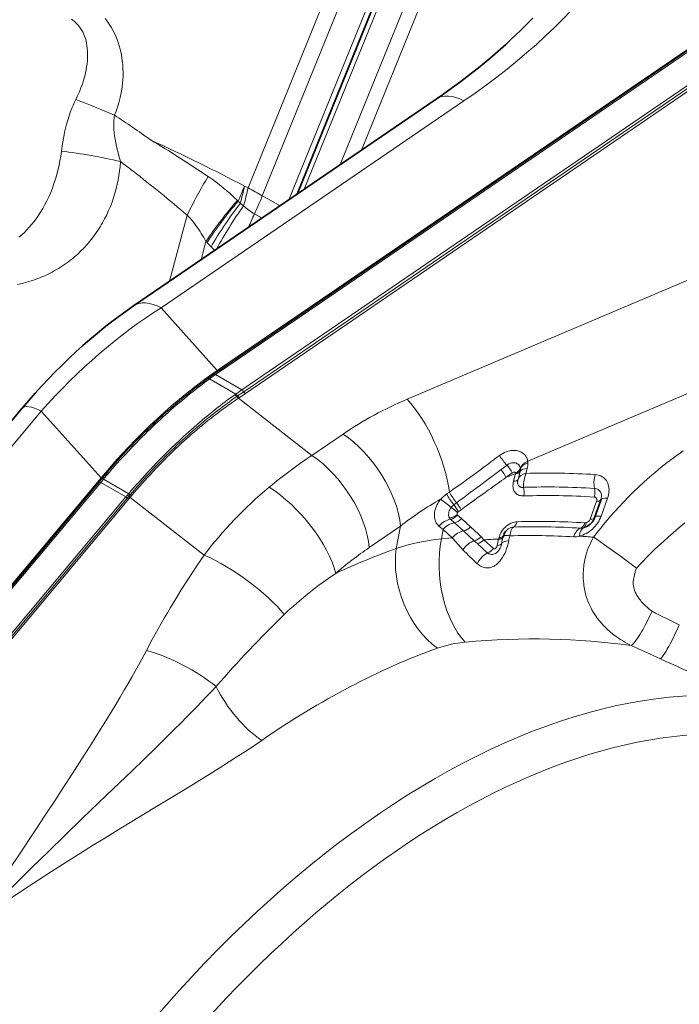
# Model space of a CAD drawing. Extents: x -672 to 7836, y -4841 to 1047.
# Tile 40 of 80: x 4596 to 4629, y -4373 to -4324. Entities that reach past the tile are written whole.
import ezdxf

# ---------------------------------------------------------------- set-up
doc = ezdxf.new("R2010")
doc.units = 0

msp = doc.modelspace()

# ---------------------------------------------------------------- linework, layer by layer
at = {"color": 7, "lineweight": 13}
for p, q in [((4607.547363, -4332.595703), (4617.926758, -4307.045898)), ((4608.258789, -4333.002441), (4618.634277, -4307.461426)), ((4609.585938, -4333.200195), (4619.760742, -4308.154297)), ((4610.351563, -4332.677734), (4620.208496, -4308.413086)), ((4612.156738, -4331.444824), (4621.279297, -4308.988281)), ((4613.217773, -4330.720215), (4621.902344, -4309.341309)), ((4606.002441, -4341.745117), (4638.273438, -4319.708496)), ((4638.342773, -4319.725586), (4606.07666, -4341.759277)), ((4638.424316, -4319.743652), (4606.158203, -4341.777344)), ((4639.708008, -4320.532715), (4607.232422, -4342.709473)), ((4639.805664, -4320.626953), (4607.330078, -4342.803711)), ((4639.893066, -4320.714844), (4607.41748, -4342.891602)), ((4603.191895, -4338.603027), (4618.347168, -4328.253906)), ((4598.203125, -4330.781738), (4598.204102, -4330.771973)), ((4601.159668, -4331.305664), (4601.160645, -4331.292969)), ((4607.368652, -4332.52002), (4607.547363, -4332.595703)), ((4607.05127, -4333.266602), (4607.012695, -4333.229492)), ((4608.258789, -4333.002441), (4608.532227, -4333.155273)), ((4608.532227, -4333.155273), (4609.148438, -4333.499023)), ((4607.319336, -4333.505859), (4607.160156, -4333.379395)), ((4603.614258, -4337.27832), (4604.496094, -4333.972168)), ((4607.867188, -4333.908203), (4608.138184, -4334.05957)), ((4608.138184, -4334.05957), (4608.242188, -4334.118164)), ((4605.196777, -4336.197754), (4605.439453, -4335.287109)), ((4605.493652, -4335.34668), (4605.439453, -4335.287109)), ((4605.879883, -4335.730957), (4605.693848, -4335.553223)), ((4633.603027, -4335.506836), (4615.509766, -4343.181641)), ((4603.191895, -4338.603027), (4606.002441, -4341.745117)), ((4605.828613, -4341.931641), (4605.524902, -4342.149414)), ((4605.913086, -4341.948242), (4605.61377, -4342.164551)), ((4606.07666, -4341.759277), (4605.828613, -4341.931641)), ((4606.158203, -4341.777344), (4605.913086, -4341.948242)), ((4605.913086, -4341.948242), (4607.232422, -4342.709473)), ((4632.06543, -4341.817871), (4621.546875, -4346.279785)), ((4605.61377, -4342.164551), (4606.925781, -4342.921875)), ((4606.882324, -4342.953125), (4606.924316, -4342.922852)), ((4606.924316, -4342.922852), (4606.925781, -4342.921875)), ((4606.925781, -4342.921875), (4607.232422, -4342.709473)), ((4606.97998, -4343.044434), (4607.022461, -4343.015137)), ((4607.022461, -4343.015137), (4607.023438, -4343.01416)), ((4607.023438, -4343.01416), (4607.330078, -4342.803711)), ((4607.10791, -4343.101563), (4607.064941, -4343.130371)), ((4610.736328, -4345.989258), (4607.064941, -4343.130371)), ((4607.41748, -4342.891602), (4607.10791, -4343.101563)), ((4581.456055, -4362.520996), (4597.194336, -4343.771973)), ((4597.194336, -4343.771973), (4600.1875, -4347.118652)), ((4605.935059, -4343.666992), (4605.933594, -4343.667969)), ((4606.023438, -4343.742188), (4606.021973, -4343.743652)), ((4612.299316, -4344.921875), (4610.736328, -4345.989258)), ((4620.509277, -4346.474121), (4620.207031, -4346.70166)), ((4620.207031, -4346.70166), (4619.351563, -4347.341797)), ((4620.762207, -4346.866699), (4620.455566, -4347.09668)), ((4620.937012, -4346.892578), (4620.455566, -4347.09668)), ((4620.936035, -4346.897461), (4620.835938, -4347.283691)), ((4620.936035, -4346.897461), (4620.937012, -4346.892578)), ((4620.937012, -4346.892578), (4620.938965, -4346.866211)), ((4620.938477, -4346.85791), (4620.938965, -4346.866211)), ((4621.15918, -4346.802734), (4621.059082, -4347.188965)), ((4621.15918, -4346.802734), (4621.164551, -4346.780762)), ((4621.172852, -4346.638184), (4621.175293, -4346.67627)), ((4621.516602, -4346.651367), (4621.455078, -4346.888672)), ((4585.578125, -4364.522461), (4600.1875, -4347.118652)), ((4600.172852, -4347.338867), (4585.733887, -4364.540527)), ((4600.308105, -4347.178223), (4600.172852, -4347.338867)), ((4600.172852, -4347.338867), (4601.43457, -4348.067383)), ((4600.344238, -4347.135254), (4600.308105, -4347.178223)), ((4600.308105, -4347.178223), (4601.569824, -4347.906738)), ((4601.43457, -4348.067383), (4586.995605, -4365.268555)), ((4601.501465, -4347.987793), (4601.43457, -4348.067383)), ((4601.501465, -4347.987793), (4601.569824, -4347.90625)), ((4601.57666, -4348.039551), (4601.509766, -4348.119141)), ((4601.57666, -4348.039551), (4601.64502, -4347.958008)), ((4601.715332, -4348.006836), (4601.646973, -4348.087891)), ((4617.48291, -4347.917969), (4617.623535, -4347.821777)), ((4601.509766, -4348.119141), (4587.070801, -4365.320313)), ((4601.580078, -4348.16748), (4587.141113, -4365.369141)), ((4601.580078, -4348.16748), (4601.646973, -4348.087891)), ((4605.352539, -4350.972656), (4601.646973, -4348.087891)), ((4617.183105, -4348.183105), (4617.187988, -4348.177246)), ((4617.980469, -4348.360352), (4617.84668, -4348.459473)), ((4624.987793, -4348.279297), (4624.668945, -4349.172852)), ((4625.538574, -4348.131348), (4625.219238, -4349.024902)), ((4617.720215, -4348.584473), (4617.718262, -4348.587402)), ((4618.035645, -4348.841797), (4617.720215, -4348.584473)), ((4618.030762, -4348.972656), (4618.229004, -4349.149902)), ((4618.205566, -4348.711426), (4618.069824, -4348.810547)), ((4615.175293, -4349.529785), (4613.612793, -4350.59668)), ((4615.175293, -4349.529785), (4614.966797, -4350.640625)), ((4617.307617, -4349.694336), (4617.100098, -4349.521973)), ((4617.679199, -4349.183105), (4617.874512, -4349.359375)), ((4618.32959, -4349.769531), (4617.874512, -4349.359375)), ((4618.684082, -4349.560547), (4618.229004, -4349.149902)), ((4617.307617, -4349.694336), (4617.220215, -4350.15918)), ((4617.307617, -4349.694336), (4617.762695, -4350.104492)), ((4618.32959, -4349.769531), (4618.865723, -4350.256836)), ((4620.330566, -4350.001953), (4620.311523, -4350.075684)), ((4620.330566, -4350.001953), (4620.34668, -4349.949219)), ((4620.383301, -4349.991211), (4620.404785, -4349.990723)), ((4617.762695, -4350.104492), (4617.220215, -4350.15918)), ((4618.865723, -4350.256836), (4619.023926, -4350.402832)), ((4619.207031, -4350.058594), (4619.355469, -4350.210938)), ((4619.355469, -4350.210938), (4619.834473, -4350.641602)), ((4620.084961, -4350.183594), (4620.087891, -4350.171387)), ((4620.087891, -4350.171387), (4620.088379, -4350.169922)), ((4620.107422, -4350.095703), (4620.088379, -4350.169922)), ((4620.308105, -4350.089844), (4620.311523, -4350.07666)), ((4620.311523, -4350.07666), (4620.311523, -4350.075684)), ((4626.730469, -4355.504883), (4628.192383, -4356.16748))]:
    msp.add_line(p, q, dxfattribs=at)
at = {"color": 7, "lineweight": 35}
for p, q in [((4620.001953, -4308.289063), (4609.996094, -4332.92041)), ((4601.804199, -4338.51416), (4616.958984, -4328.165039)), ((4580.507324, -4362.368652), (4596.245605, -4343.619629)), ((4600.086426, -4347.316406), (4585.647461, -4364.517578)), ((4600.086426, -4347.316406), (4600.220703, -4347.155762)), ((4600.220703, -4347.155762), (4600.256836, -4347.113281)), ((4625.19873, -4348.224609), (4624.879883, -4349.118652)), ((4625.209961, -4348.190918), (4625.19873, -4348.224609))]:
    msp.add_line(p, q, dxfattribs=at)
at = {"color": 7, "lineweight": 13}
for points in [[(4598.924805, -4328.184082), (4599.015625, -4327.994629), (4599.100586, -4327.802246), (4599.178711, -4327.607422), (4599.250488, -4327.410156), (4599.314453, -4327.210938), (4599.343262, -4327.11084), (4599.370605, -4327.010254), (4599.407227, -4326.858887), (4599.438965, -4326.707031), (4599.46582, -4326.554688), (4599.486816, -4326.402344), (4599.503418, -4326.237305), (4599.513184, -4326.073242), (4599.515137, -4325.910156), (4599.513184, -4325.829102), (4599.509277, -4325.748535), (4599.499023, -4325.621094), (4599.48291, -4325.495117), (4599.461426, -4325.371094), (4599.433594, -4325.249512), (4599.400391, -4325.130859), (4599.358887, -4325.010742), (4599.311035, -4324.89502), (4599.284668, -4324.838867), (4599.256836, -4324.783691), (4599.211426, -4324.703613), (4599.162598, -4324.626465), (4599.110352, -4324.552734), (4599.054688, -4324.481934), (4598.991211, -4324.410645), (4598.924316, -4324.343262), (4598.854004, -4324.280273), (4598.779785, -4324.22168), (4598.703125, -4324.166992)], [(4600.861816, -4328.970703), (4600.939453, -4328.77002), (4601.010254, -4328.565918), (4601.042969, -4328.462891), (4601.073242, -4328.359375), (4601.111328, -4328.220215), (4601.145996, -4328.07959), (4601.176758, -4327.938477), (4601.211426, -4327.754883), (4601.239746, -4327.570313), (4601.262207, -4327.384277), (4601.277832, -4327.197266), (4601.287109, -4327.009277), (4601.289063, -4326.820801), (4601.284668, -4326.632324), (4601.271973, -4326.4375), (4601.263184, -4326.340332), (4601.251953, -4326.243164), (4601.231445, -4326.097656), (4601.206543, -4325.952148), (4601.176758, -4325.808105), (4601.14209, -4325.664063), (4601.097168, -4325.501465), (4601.04541, -4325.339844), (4600.987305, -4325.180664), (4600.922852, -4325.023438), (4600.852539, -4324.868652), (4600.775391, -4324.716797), (4600.691895, -4324.568359), (4600.597656, -4324.416992), (4600.497559, -4324.269531), (4600.390625, -4324.127441)], [(4598.204102, -4330.771973), (4598.241211, -4330.495605), (4598.285156, -4330.222656), (4598.335938, -4329.953125), (4598.364258, -4329.819824), (4598.394043, -4329.687012), (4598.42627, -4329.556152), (4598.459961, -4329.425781), (4598.521484, -4329.210938), (4598.588379, -4328.999023), (4598.662109, -4328.790527), (4598.742676, -4328.584961), (4598.786133, -4328.481934), (4598.831055, -4328.379883), (4598.876953, -4328.281738), (4598.924805, -4328.184082)], [(4601.160645, -4331.292969), (4601.077148, -4331.00293), (4601.039063, -4330.860352), (4601.003418, -4330.719238), (4600.960449, -4330.533691), (4600.922363, -4330.352051), (4600.889648, -4330.17334), (4600.863281, -4329.999023), (4600.842773, -4329.828125), (4600.829102, -4329.661621), (4600.822754, -4329.515625), (4600.822754, -4329.373535), (4600.829102, -4329.234863), (4600.841797, -4329.100586), (4600.851074, -4329.035156), (4600.861816, -4328.970703)], [(4596.077148, -4335.078125), (4596.21582, -4334.959473), (4596.350586, -4334.833984), (4596.474609, -4334.708984), (4596.594727, -4334.578613), (4596.710938, -4334.443848), (4596.823242, -4334.303711), (4596.931152, -4334.15918), (4597.035156, -4334.010742), (4597.095215, -4333.919922), (4597.154297, -4333.827637), (4597.267578, -4333.638672), (4597.375, -4333.445313), (4597.476563, -4333.247559), (4597.571777, -4333.045898), (4597.665039, -4332.831543), (4597.751465, -4332.614258), (4597.831055, -4332.393066), (4597.904297, -4332.168945), (4597.971191, -4331.942383), (4598.03125, -4331.713867), (4598.084473, -4331.48291), (4598.131348, -4331.250488), (4598.170898, -4331.016602), (4598.203125, -4330.781738)], [(4596.007813, -4337.438965), (4596.234863, -4337.386719), (4596.459473, -4337.327148), (4596.681152, -4337.259766), (4596.899902, -4337.185547), (4597.008301, -4337.145508), (4597.115723, -4337.104004), (4597.22168, -4337.060547), (4597.32666, -4337.015137), (4597.46582, -4336.952148), (4597.602539, -4336.885742), (4597.737793, -4336.816406), (4597.897461, -4336.729004), (4598.053711, -4336.637207), (4598.20752, -4336.541504), (4598.357422, -4336.441406), (4598.504883, -4336.336914), (4598.59375, -4336.270508), (4598.681641, -4336.202637), (4598.768555, -4336.132813), (4598.854004, -4336.061523), (4599.020508, -4335.915039), (4599.181152, -4335.763184), (4599.335938, -4335.605469), (4599.485352, -4335.442871), (4599.628418, -4335.275391), (4599.765625, -4335.103027), (4599.896484, -4334.925781), (4600.021484, -4334.744629), (4600.140137, -4334.559082), (4600.199707, -4334.460938), (4600.257324, -4334.361328), (4600.367188, -4334.160156), (4600.470703, -4333.95459), (4600.566895, -4333.745605), (4600.656738, -4333.533203), (4600.73877, -4333.317383), (4600.814453, -4333.099121), (4600.882813, -4332.87793), (4600.944336, -4332.654297), (4600.998535, -4332.428711), (4601.04541, -4332.200684), (4601.083984, -4331.979004), (4601.116211, -4331.755859), (4601.141113, -4331.53125), (4601.159668, -4331.305664)], [(4605.439453, -4335.287109), (4605.325684, -4335.084961), (4605.205566, -4334.88623), (4605.143066, -4334.788086), (4605.078613, -4334.691406), (4604.972168, -4334.539063), (4604.86084, -4334.390625), (4604.744629, -4334.246094), (4604.623047, -4334.106445), (4604.560059, -4334.038574), (4604.496094, -4333.972656)], [(4620.131348, -4345.992676), (4620.211426, -4345.936035), (4620.294434, -4345.88623), (4620.380859, -4345.842773), (4620.469727, -4345.807129), (4620.560059, -4345.77832), (4620.651367, -4345.757813), (4620.697266, -4345.750488), (4620.743652, -4345.745117), (4620.789551, -4345.741699), (4620.834961, -4345.740723), (4620.878906, -4345.741211), (4620.922363, -4345.744141), (4620.97998, -4345.750977), (4621.036133, -4345.761719), (4621.091309, -4345.775879), (4621.151367, -4345.796387), (4621.209473, -4345.821289), (4621.264648, -4345.851563), (4621.315918, -4345.885742), (4621.367676, -4345.928711), (4621.414551, -4345.976563), (4621.455078, -4346.029297), (4621.472656, -4346.057617), (4621.489258, -4346.086914), (4621.503418, -4346.117188), (4621.516113, -4346.147949), (4621.529785, -4346.19043), (4621.540039, -4346.234375), (4621.546875, -4346.279785)], [(4629.333008, -4345.76123), (4629.128906, -4345.902832), (4628.977051, -4346.01123), (4628.825684, -4346.121582), (4628.525879, -4346.347656), (4628.22998, -4346.580566), (4627.937988, -4346.819824), (4627.650879, -4347.06543), (4627.368652, -4347.316895), (4627.091797, -4347.573242), (4626.841309, -4347.813477), (4626.596191, -4348.057617), (4626.355957, -4348.304688), (4626.121094, -4348.555176), (4625.89209, -4348.807617), (4625.705566, -4349.019043), (4625.523438, -4349.231934), (4625.345703, -4349.445313), (4625.215332, -4349.605469), (4625.087891, -4349.765137), (4624.84082, -4350.084473)], [(4621.172852, -4346.638184), (4621.164063, -4346.59082), (4621.147461, -4346.545898), (4621.125, -4346.503906), (4621.095703, -4346.466309), (4621.060547, -4346.433105), (4621.02002, -4346.405273), (4620.975586, -4346.383301), (4620.927246, -4346.367188), (4620.879883, -4346.358398), (4620.831543, -4346.35498), (4620.781738, -4346.357422), (4620.731934, -4346.365234), (4620.682617, -4346.378906), (4620.651855, -4346.389648), (4620.621582, -4346.402832), (4620.592285, -4346.417969), (4620.563477, -4346.435059), (4620.509277, -4346.474121)], [(4620.938477, -4346.85791), (4620.936523, -4346.853516), (4620.931641, -4346.847168), (4620.916016, -4346.836426), (4620.892578, -4346.829102), (4620.861816, -4346.827637), (4620.827148, -4346.833984), (4620.792969, -4346.847656), (4620.762207, -4346.866699)], [(4624.923828, -4346.947754), (4624.999512, -4346.955566), (4625.072266, -4346.969727), (4625.142578, -4346.991211), (4625.209961, -4347.018555), (4625.272949, -4347.052246), (4625.332031, -4347.092285), (4625.385742, -4347.138184), (4625.435059, -4347.189941), (4625.479492, -4347.248047), (4625.518066, -4347.311523), (4625.550293, -4347.379883), (4625.576172, -4347.452637), (4625.595703, -4347.529297), (4625.60791, -4347.609863), (4625.61377, -4347.692871), (4625.612305, -4347.777832), (4625.604004, -4347.865234), (4625.588867, -4347.953125), (4625.566895, -4348.041992), (4625.538574, -4348.131348)], [(4620.835449, -4347.283691), (4620.818848, -4347.359375), (4620.807617, -4347.435547), (4620.803711, -4347.508789), (4620.804688, -4347.544434), (4620.807617, -4347.580078), (4620.817871, -4347.642578), (4620.834473, -4347.702148), (4620.855469, -4347.753418), (4620.881348, -4347.800293), (4620.910645, -4347.841797), (4620.944336, -4347.879395), (4620.981934, -4347.912598), (4621.022949, -4347.941406), (4621.069824, -4347.966797), (4621.120117, -4347.986328), (4621.177246, -4348.001953), (4621.236328, -4348.01123), (4621.287598, -4348.014648), (4621.339355, -4348.015137)], [(4621.059082, -4347.188965), (4621.049316, -4347.22998), (4621.04248, -4347.269043), (4621.039063, -4347.30127), (4621.037598, -4347.332031), (4621.040039, -4347.379395), (4621.049316, -4347.422363), (4621.064941, -4347.461914), (4621.085938, -4347.497559), (4621.114258, -4347.529785), (4621.129883, -4347.543457), (4621.146973, -4347.555176), (4621.165527, -4347.56543), (4621.18457, -4347.57373), (4621.205078, -4347.580078), (4621.226563, -4347.584961), (4621.249512, -4347.587402), (4621.272949, -4347.587891), (4621.303223, -4347.586426), (4621.334473, -4347.583008)], [(4625.209961, -4348.190918), (4625.225586, -4348.128906), (4625.234375, -4348.067383), (4625.236328, -4348.006836), (4625.231445, -4347.94873), (4625.219238, -4347.893555), (4625.200195, -4347.841797), (4625.187988, -4347.817871), (4625.174316, -4347.794922), (4625.15918, -4347.773438), (4625.14209, -4347.75293), (4625.109375, -4347.721191), (4625.072266, -4347.693848), (4625.03125, -4347.671875), (4624.986816, -4347.655273), (4624.939941, -4347.643555), (4624.890625, -4347.637695)], [(4616.965332, -4349.361328), (4616.94873, -4349.32959), (4616.933594, -4349.297363), (4616.908203, -4349.229492), (4616.889648, -4349.157715), (4616.87793, -4349.083008), (4616.873047, -4349.006348), (4616.874512, -4348.927734), (4616.878418, -4348.881836), (4616.884277, -4348.836426), (4616.901855, -4348.744629), (4616.927246, -4348.652832), (4616.959961, -4348.5625), (4616.999023, -4348.473145), (4617.044922, -4348.386719), (4617.096191, -4348.302246), (4617.138184, -4348.241699), (4617.183105, -4348.183105)], [(4624.987793, -4348.279297), (4624.996582, -4348.248047), (4625.000488, -4348.217285), (4624.999023, -4348.183594), (4624.990234, -4348.151855), (4624.975098, -4348.124023), (4624.965332, -4348.111816), (4624.953613, -4348.100586), (4624.929688, -4348.084961), (4624.901367, -4348.074219), (4624.869629, -4348.069336)], [(4617.718262, -4348.587402), (4617.678223, -4348.644531), (4617.644531, -4348.705078), (4617.618164, -4348.767578), (4617.599121, -4348.830078), (4617.587402, -4348.893066), (4617.584961, -4348.923828), (4617.584473, -4348.953613), (4617.586914, -4348.993164), (4617.593262, -4349.030762), (4617.603516, -4349.066406), (4617.621582, -4349.108887)], [(4618.035156, -4348.842285), (4618.02002, -4348.864258), (4618.010742, -4348.884766), (4618.006836, -4348.898926), (4618.005371, -4348.912598), (4618.006836, -4348.933105), (4618.014648, -4348.953125)], [(4625.219238, -4349.024902), (4625.184082, -4349.11377), (4625.142578, -4349.20166), (4625.095703, -4349.287598), (4625.04248, -4349.371094), (4624.984375, -4349.452148), (4624.921875, -4349.529297), (4624.855469, -4349.601563), (4624.785645, -4349.669922), (4624.712402, -4349.733398), (4624.636719, -4349.791992), (4624.558105, -4349.845215), (4624.477539, -4349.892578), (4624.393066, -4349.936035), (4624.307129, -4349.972656), (4624.220703, -4350.002441), (4624.134766, -4350.025391)], [(4620.107422, -4350.095703), (4620.126953, -4350.028809), (4620.143555, -4349.982422), (4620.162109, -4349.936035), (4620.199219, -4349.859863), (4620.243164, -4349.785645), (4620.286133, -4349.725098), (4620.332031, -4349.667969), (4620.377441, -4349.618652), (4620.424805, -4349.572754), (4620.472656, -4349.53125), (4620.521973, -4349.492188), (4620.595215, -4349.442383), (4620.670898, -4349.399414), (4620.709961, -4349.380859), (4620.749023, -4349.364258), (4620.814453, -4349.341309), (4620.879883, -4349.324219), (4620.948242, -4349.312988), (4621.015137, -4349.308105)], [(4629.414063, -4349.365723), (4629.114746, -4349.609375), (4628.819824, -4349.858398), (4628.574707, -4350.072754), (4628.333008, -4350.289551), (4628.095703, -4350.509277), (4627.862793, -4350.731445), (4627.709961, -4350.880859), (4627.55957, -4351.030762), (4627.265625, -4351.331543), (4626.981445, -4351.633301)], [(4620.592773, -4350.26416), (4620.564453, -4350.395996), (4620.529785, -4350.525879), (4620.48877, -4350.652344), (4620.442383, -4350.774414), (4620.391113, -4350.891602), (4620.334961, -4351.001465), (4620.279785, -4351.096191), (4620.221191, -4351.184082), (4620.160156, -4351.26416), (4620.09668, -4351.335938), (4620.030762, -4351.400391), (4619.962891, -4351.456055), (4619.893066, -4351.503418), (4619.85791, -4351.523926), (4619.822266, -4351.54248), (4619.758789, -4351.569824), (4619.695313, -4351.590332), (4619.630859, -4351.604492), (4619.566406, -4351.612793), (4619.501465, -4351.614258), (4619.436523, -4351.609375), (4619.37207, -4351.598145), (4619.308105, -4351.580566), (4619.247559, -4351.557617), (4619.187988, -4351.528809), (4619.129395, -4351.494141), (4619.072266, -4351.453613), (4619.01709, -4351.406738)], [(4619.525879, -4350.862793), (4619.549805, -4350.879883), (4619.574219, -4350.894043), (4619.599121, -4350.906738), (4619.624512, -4350.916992), (4619.674805, -4350.931152), (4619.725098, -4350.937988), (4619.775391, -4350.9375), (4619.825684, -4350.930176), (4619.875488, -4350.915527), (4619.924805, -4350.893066), (4619.974609, -4350.861816), (4620.02002, -4350.824707), (4620.06543, -4350.777832), (4620.088379, -4350.750488), (4620.110352, -4350.720215), (4620.13916, -4350.674805), (4620.166016, -4350.625), (4620.190918, -4350.569824), (4620.210938, -4350.515625), (4620.227539, -4350.459473), (4620.239746, -4350.402344)], [(4619.834473, -4350.641602), (4619.845703, -4350.649902), (4619.855957, -4350.655273), (4619.875488, -4350.660645), (4619.893555, -4350.660645), (4619.910645, -4350.65625), (4619.930176, -4350.645508), (4619.949219, -4350.629395), (4619.960938, -4350.617188), (4619.973145, -4350.601074), (4619.98584, -4350.580078), (4619.998535, -4350.554199), (4620.010254, -4350.523438), (4620.018066, -4350.489746)], [(4624.84082, -4350.084473), (4624.772461, -4350.20459), (4624.708008, -4350.328125), (4624.647949, -4350.455078), (4624.592285, -4350.584961), (4624.541504, -4350.717773), (4624.487305, -4350.878906), (4624.44043, -4351.043945), (4624.400879, -4351.210938), (4624.384277, -4351.295898), (4624.369141, -4351.380859), (4624.356445, -4351.466309), (4624.345215, -4351.551758), (4624.336426, -4351.638184), (4624.329102, -4351.724121), (4624.322266, -4351.862793), (4624.320313, -4352.000977), (4624.32373, -4352.138672), (4624.332031, -4352.275879), (4624.345215, -4352.412109), (4624.356445, -4352.49707), (4624.369141, -4352.581055), (4624.400391, -4352.74707), (4624.439453, -4352.910645), (4624.478027, -4353.045898), (4624.521973, -4353.178223), (4624.570313, -4353.307617), (4624.623047, -4353.434082), (4624.680664, -4353.557617), (4624.71875, -4353.632813), (4624.757813, -4353.707031), (4624.841309, -4353.851074), (4624.930176, -4353.989258), (4625.023926, -4354.12207), (4625.118164, -4354.244141), (4625.21582, -4354.361328), (4625.317383, -4354.473633), (4625.421387, -4354.581055), (4625.490234, -4354.647461), (4625.55957, -4354.712402), (4625.632324, -4354.776855), (4625.705566, -4354.839844), (4625.853027, -4354.958008), (4625.96582, -4355.04248), (4626.080078, -4355.123047), (4626.195801, -4355.199707), (4626.283203, -4355.255371), (4626.371582, -4355.308594), (4626.549805, -4355.410156), (4626.730469, -4355.504883)], [(4626.981445, -4351.633301), (4626.585449, -4351.331055), (4626.185547, -4351.032227), (4625.787109, -4350.741699), (4625.393555, -4350.461914), (4625.201172, -4350.328125), (4625.013184, -4350.199707), (4624.84082, -4350.084473)], [(4605.352539, -4350.972656), (4605.054199, -4351.406738), (4604.762695, -4351.842773), (4604.478027, -4352.280762), (4604.199707, -4352.720703), (4603.927734, -4353.161621), (4603.662109, -4353.604004), (4603.505371, -4353.870117), (4603.351074, -4354.136719), (4603.047852, -4354.67041), (4602.752441, -4355.205078), (4602.464355, -4355.741211)], [(4626.981445, -4351.633301), (4626.951172, -4351.712891), (4626.929199, -4351.787598), (4626.915039, -4351.849609), (4626.892578, -4351.963379), (4626.875488, -4352.043945), (4626.855957, -4352.128418), (4626.843262, -4352.188965), (4626.837891, -4352.22168), (4626.830566, -4352.273926), (4626.825195, -4352.355957), (4626.825195, -4352.399902), (4626.827148, -4352.445313), (4626.834961, -4352.516602), (4626.849121, -4352.591309), (4626.868652, -4352.668457), (4626.89502, -4352.74707), (4626.928223, -4352.829102), (4626.967773, -4352.911621), (4627.013672, -4352.994141), (4627.064941, -4353.076172), (4627.101074, -4353.128906), (4627.13916, -4353.181152), (4627.181641, -4353.23584), (4627.226563, -4353.289551), (4627.321777, -4353.395508), (4627.424316, -4353.498535), (4627.533691, -4353.597656), (4627.648438, -4353.693359), (4627.768555, -4353.785156)], [(4627.768555, -4353.785156), (4627.664551, -4354.011719), (4627.554199, -4354.236816), (4627.430664, -4354.475098), (4627.302246, -4354.706543), (4627.236816, -4354.819336), (4627.170898, -4354.928223), (4627.105469, -4355.03125), (4627.041016, -4355.129395), (4626.955566, -4355.25), (4626.873535, -4355.355957), (4626.833984, -4355.401855), (4626.796387, -4355.443359), (4626.762695, -4355.476563), (4626.730469, -4355.504883)], [(4629.132813, -4354.47168), (4629.035156, -4354.688477), (4628.932617, -4354.904785), (4628.804688, -4355.163086), (4628.674316, -4355.413086), (4628.604004, -4355.541992), (4628.532715, -4355.666504), (4628.470215, -4355.773438), (4628.407227, -4355.874512), (4628.331055, -4355.991211), (4628.293945, -4356.043457), (4628.258301, -4356.091309), (4628.224121, -4356.132813), (4628.192383, -4356.16748)], [(4593.955566, -4369.125977), (4594.69043, -4368.035645), (4595.20752, -4367.26709), (4596.065918, -4365.987305), (4596.918457, -4364.708008), (4597.393555, -4363.989746), (4597.866211, -4363.271484), (4598.311523, -4362.589355), (4598.753418, -4361.907715), (4599.348145, -4360.980469), (4599.650391, -4360.503906), (4599.949219, -4360.02832), (4600.228027, -4359.581055), (4600.503418, -4359.134277), (4600.922852, -4358.443359), (4601.137695, -4358.084473), (4601.348633, -4357.727051), (4601.538574, -4357.402344), (4601.725098, -4357.078613), (4601.979492, -4356.629395), (4602.226074, -4356.183105), (4602.464355, -4355.741211)], [(4594.123535, -4369.199219), (4594.623535, -4368.693359), (4595.38623, -4367.929688), (4596.046875, -4367.274414), (4596.708984, -4366.623047), (4597.557129, -4365.794434), (4598.38623, -4364.990723), (4599.23291, -4364.173828), (4600.481934, -4362.972656), (4601.725586, -4361.775879), (4602.338867, -4361.182617), (4602.944824, -4360.593262), (4603.402832, -4360.144531), (4603.854492, -4359.69873), (4604.172852, -4359.381836), (4604.487305, -4359.066406), (4604.984375, -4358.561523), (4605.472656, -4358.056641), (4605.713379, -4357.803711), (4605.951172, -4357.55127)], [(4594.123535, -4369.199219), (4594.479004, -4368.951172), (4594.835938, -4368.705078), (4595.551758, -4368.218262), (4596.271484, -4367.737793), (4596.993652, -4367.263672), (4597.713379, -4366.79834), (4598.43457, -4366.338867), (4599.15625, -4365.884277), (4599.764648, -4365.505371), (4600.373047, -4365.129395), (4601.182617, -4364.633789), (4601.720703, -4364.305664), (4602.792969, -4363.655762), (4604.051758, -4362.893066), (4604.674805, -4362.513672), (4605.138672, -4362.229492), (4605.599609, -4361.945313), (4606.283203, -4361.518555), (4606.621582, -4361.304688), (4606.956543, -4361.089844), (4607.388184, -4360.80957), (4607.813965, -4360.527344), (4608.232422, -4360.243164)]]:
    msp.add_lwpolyline(points, dxfattribs=at)
at = {"color": 7, "lineweight": 35}
msp.add_lwpolyline([(4616.958984, -4328.165039), (4617.275391, -4327.946777), (4617.588867, -4327.725098), (4617.895996, -4327.503418), (4618.200195, -4327.27832), (4618.497559, -4327.053223), (4618.791992, -4326.824707), (4619.07959, -4326.59668), (4619.364258, -4326.364746), (4619.641602, -4326.133789), (4619.916016, -4325.899414), (4620.183105, -4325.665527), (4620.447266, -4325.428223), (4620.704102, -4325.191895), (4620.957031, -4324.952148), (4621.202637, -4324.713379), (4621.445313, -4324.47168), (4621.620605, -4324.291992), (4621.794434, -4324.110352)], dxfattribs=at)
at = {"color": 7, "lineweight": 13}
for centre, radius, start, end in [((4584.188965, -4367.269531), 41.770987, 66.474837, 69.34314), ((4577.366211, -4365.11377), 43.108865, 54.072767, 56.973019), ((4568.99707, -4386.632813), 65.7054, 56.198824, 59.180236), ((4595.387695, -4355.429688), 24.817886, 76.54953, 83.483811), ((4571.335449, -4371.106445), 49.745781, 52.240934, 53.162043), ((4559.231934, -4386.905273), 69.64774, 49.4655, 52.327681), ((4626.527832, -4344.694824), 24.502935, 148.886731, 154.048141), ((4599.608887, -4340.786133), 10.578541, 45.586206, 55.833344), ((4583.793945, -4327.133789), 24.373428, 344.844574, 347.050269), ((4588.303223, -4367.074219), 39.485667, 59.642824, 60.831871), ((4621.916992, -4346.264648), 19.800191, 138.827147, 146.327965), ((4621.965332, -4346.067383), 19.653686, 139.360202, 146.941165), ((4587.268066, -4324.47168), 22.657767, 335.387854, 337.883178), ((4622.491699, -4344.467285), 18.717501, 144.152987, 151.956232), ((4609.715332, -4330.818848), 3.600075, 228.270731, 239.103657), ((4623.979492, -4341.419434), 17.77672, 155.005706, 157.354144), ((4621.409668, -4363.918945), 26.948799, 126.117175, 128.754025), ((4605.550293, -4342.259766), 0.113887, 56.350434, 102.896923), ((4605.849121, -4342.04541), 0.116185, 56.614878, 100.205241), ((4622.253418, -4364.833008), 28.120073, 126.280116, 128.794978), ((4623.283203, -4366.054688), 29.717693, 128.866272, 134.324126), ((4622.331055, -4365.054688), 28.411256, 128.769734, 131.868249), ((4620.433105, -4361.90918), 23.301755, 125.559449, 128.476268), ((4620.372559, -4362.39209), 23.531045, 124.691346, 127.57471), ((4620.291016, -4362.834473), 23.731516, 123.871259, 126.729611), ((4606.714355, -4343.229492), 0.323645, 34.877306, 58.71036), ((4606.756348, -4343.198242), 0.322947, 34.58915, 58.57784), ((4606.757813, -4343.197266), 0.322926, 34.579588, 58.572513), ((4607.254883, -4342.859375), 0.331136, 213.924329, 235.003126), ((4607.297363, -4342.830078), 0.331122, 213.908988, 235.109199), ((4622.679199, -4360.261719), 18.522727, 112.769852, 124.085153), ((4624.737793, -4367.316895), 30.213655, 128.490079, 133.867951), ((4622.343262, -4364.928711), 26.743475, 127.611102, 133.684205), ((4620.44873, -4363.007813), 23.964476, 126.784061, 133.551631), ((4625.244141, -4368.084961), 32.540701, 134.297051, 139.924102), ((4625.318359, -4367.994141), 31.104606, 133.774268, 139.773059), ((4624.729004, -4367.42041), 30.19307, 133.692156, 139.865308), ((4624.16748, -4366.838379), 29.303684, 133.660969, 140.012444), ((4624.085938, -4366.122559), 24.157691, 123.54621, 129.857332), ((4570.225098, -4280.415039), 82.407411, 306.281833, 307.27206), ((4622.680664, -4344.378906), 3.017566, 212.334343, 223.979952), ((4619.020508, -4347.71582), 1.938423, 25.996007, 39.830146), ((4620.472656, -4346.374512), 1.079899, 345.133692, 0.382425), ((4620.666504, -4346.378418), 0.886187, 0.712801, 6.387805), ((4581.623047, -4295.977539), 63.117586, 304.775691, 306.300902), ((4618.699707, -4347.929688), 1.943677, 25.379357, 39.165736), ((4620.704102, -4346.680176), 0.471329, 347.672545, 0.491106), ((4623.307129, -4347.568359), 1.972848, 159.84607, 180.425926), ((4622.514648, -4386.681641), 39.807005, 86.529822, 91.525115), ((4626.152832, -4347.353516), 1.294402, 161.721886, 192.692139), ((4454.893066, -4127.422852), 274.610195, 306.433309, 306.789643), ((4695.78418, -4454.257324), 130.987852, 125.105433, 125.571484), ((4622.507324, -4386.972656), 39.406913, 86.532828, 91.705064), ((4601.165039, -4348.555176), 0.660129, 51.405957, 59.330138), ((4601.239258, -4348.467285), 0.651117, 51.424877, 59.444673), ((4601.993164, -4347.510254), 0.673458, 231.803087, 239.084123), ((4602.059082, -4347.437012), 0.665514, 231.517066, 238.858904), ((4618.46582, -4349.331543), 1.721782, 124.81, 137.900754), ((4620.268555, -4346.431641), 3.158382, 208.085583, 219.938993), ((4620.490723, -4346.299805), 3.246849, 207.956232, 219.379819), ((4723.259277, -4492.539551), 178.109011, 125.596633, 126.144715), ((4620.517578, -4347.808105), 0.847803, 345.881303, 15.40849), ((4622.503906, -4387.119141), 39.121484, 86.532759, 91.705098), ((4624.101563, -4347.81543), 0.809001, 341.72189, 12.692144), ((4624.42334, -4361.151367), 14.852507, 119.17631, 128.51158), ((4596.175781, -4376.529297), 35.281831, 52.369154, 53.458449), ((4618.262695, -4349.004883), 0.686021, 127.33064, 142.231231), ((4616.284668, -4349.70459), 1.997149, 26.604589, 38.559266), ((4616.404785, -4349.623047), 2.019004, 26.852358, 38.709107), ((4617.566895, -4348.400391), 0.7112, 274.440385, 309.008943), ((4629.401855, -4334.393555), 18.384169, 230.54084, 231.808906), ((4618.081055, -4348.915527), 0.076248, 209.654614, 228.695651), ((4618.178711, -4348.962891), 0.187503, 125.508933, 139.746873), ((4617.487793, -4349.061035), 0.602265, 209.890884, 229.964441), ((4617.864746, -4348.981445), 0.274005, 207.646456, 227.404172), ((4622.120117, -4387.259277), 37.967192, 86.546365, 91.667928), ((4624.417969, -4349.158203), 0.203317, 267.060851, 283.317453), ((4624.389648, -4349.067383), 0.298597, 284.585989, 339.280474), ((4609.41748, -4359.814453), 13.820766, 44.901616, 47.896418), ((4620.468262, -4350.152344), 0.172822, 111.4823, 158.581556), ((4620.370605, -4350.072754), 0.081736, 81.253508, 119.605328), ((4620.328125, -4352.487793), 2.498316, 82.653485, 88.240976), ((4620.837891, -4350.006836), 0.433955, 91.613382, 127.594778), ((4625.380371, -4351.15625), 4.870005, 166.383354, 169.446926), ((4621.644531, -4387.189453), 37.193195, 86.607523, 91.53603), ((4621.921875, -4387.239746), 37.68196, 86.54545, 91.666992), ((4623.885254, -4349.212891), 0.850005, 267.304327, 287.063504), ((4621.5625, -4385.128418), 35.197121, 84.655461, 85.809039), ((4624.220215, -4349.112305), 0.514631, 266.951063, 283.228107), ((4624.190918, -4348.979492), 0.651186, 283.055207, 295.943884), ((4625.431641, -4343.807617), 9.922752, 219.388221, 224.040467), ((4618.725586, -4349.628906), 0.644323, 282.578645, 318.258197), ((4641.63623, -4326.229492), 33.10078, 226.910936, 228.089431), ((4618.87207, -4349.762695), 0.658572, 283.343277, 317.148312), ((4621.861816, -4389.810547), 39.678977, 92.562608, 93.622079), ((4624.13623, -4351.225098), 4.183319, 165.582268, 169.87399), ((4624.583984, -4351.18457), 4.413978, 165.635776, 169.790348), ((4624.368164, -4366.280273), 19.01727, 124.442194, 130.828066), ((4631.107422, -4338.288086), 17.839919, 224.110805, 227.335064), ((4619.258301, -4350.166992), 0.745947, 291.031571, 320.53613), ((4622.220703, -4367.42041), 18.627184, 123.516758, 133.666556), ((4647.604004, -4393.505371), 55.023691, 134.031807, 139.199665), ((4685.969238, -4239.850586), 127.938977, 242.941076, 243.624887), ((4618.888672, -4361.013184), 5.697098, 94.736882, 109.101009), ((4748.856445, -4089.68457), 292.528034, 245.638919, 246.573473)]:
    msp.add_arc(centre, radius, start, end, dxfattribs=at)
at = {"color": 7, "lineweight": 35}
for centre, radius, start, end in [((4623.808594, -4366.710449), 30.630412, 131.859274, 134.281246), ((4625.085449, -4368.001465), 32.44666, 134.30354, 139.926725), ((4624.127441, -4348.842773), 0.801493, 295.745644, 339.869074), ((4620.908691, -4350.161621), 0.601463, 123.907555, 159.284123)]:
    msp.add_arc(centre, radius, start, end, dxfattribs=at)
at = {"color": 7, "lineweight": 13}
for centre, major_axis, ratio, start_param, end_param in [((4600.432129, -4319.708984), (27.646973, 8.294434), 0.536774, 5.246881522, 6.0813971), ((4618.650879, -4330.642578), (-1.691895, 2.477539), 0.522413, 5.508551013, 6.283162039), ((4596.677734, -4332.085449), (-19.918945, 8.091797), 0.190607, 4.225026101, 4.485538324), ((4601.401367, -4332.277344), (-5.61084, -10.607422), 0.459712, 1.718619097, 1.787110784), ((4601.401367, -4332.277344), (-3.276855, -11.543945), 0.48718, 1.613527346, 1.687395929), ((4608.621582, -4330.830078), (-0.658203, 3.283203), 0.769199, 2.24104591, 2.292470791), ((4611.959473, -4334.297363), (-7.018066, -7.124023), 0.422157, 4.987209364, 5.270010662), ((4608.372559, -4330.879883), (-1.206543, 6.019531), 0.769199, 2.24104591, 2.292475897), ((4604.798828, -4354.060059), (-11.482422, -16.831543), 0.605968, 4.090933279, 4.504116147), ((4603.495605, -4340.991699), (-1.691895, 2.477539), 0.522413, 5.508551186, 6.283162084), ((4607.53125, -4357.117676), (-11.026855, -17.290039), 0.578097, 4.078939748, 4.492068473), ((4605.981934, -4341.585938), (0.112793, -0.165039), 0.522413, 5.508550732, 6.093935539), ((4606.170898, -4341.932617), (0.112793, -0.165039), 0.522413, 2.314598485, 2.952345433), ((4607.245117, -4342.864746), (0.112793, -0.165039), 0.522413, 1.582858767, 2.314598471), ((4607.415039, -4342.743164), (-0.112793, 0.165039), 0.522413, 1.582862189, 2.240720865), ((4598.543457, -4345.54834), (-2.297852, 1.928711), 0.23872, 5.523614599, 6.283190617), ((4615.557617, -4346.15625), (1.562012, -3.682617), 0.385657, 0.946042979, 2.331371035), ((4612.347168, -4347.896484), (2.255859, -3.303223), 0.522413, 0.743802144, 2.240720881), ((4610.78418, -4348.963867), (2.255859, -3.303223), 0.522413, 0.743802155, 2.24072086), ((4621.962891, -4346.635742), (0.794922, 0.089844), 0.566291, 2.056356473, 2.949533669), ((4621.968262, -4346.723633), (0.799805, 0.010742), 0.52719, 2.110560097, 3.003810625), ((4620.675781, -4346.674805), (0.483887, -0.125488), 0.381465, 5.374707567, 6.26805229), ((4620.677246, -4346.669922), (0.48877, -0.104492), 0.408935, 5.357918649, 6.251263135), ((4620.679199, -4346.63916), (0.49707, 0.054688), 0.556007, 5.199601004, 6.092801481), ((4620.679688, -4346.646484), (0.5, 0.005859), 0.519228, 5.252230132, 6.146191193), ((4621.816406, -4347.456055), (0.744141, -0.304199), 0.661661, 2.322657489, 3.216000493), ((4621.932617, -4347.007813), (-0.774414, 0.200684), 0.381465, 5.374708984, 6.268053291), ((4600.239258, -4347.444824), (0.15332, -0.128418), 0.23872, 2.20748902, 3.141583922), ((4600.097656, -4347), (0.15332, -0.128418), 0.23872, 5.523614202, 6.065727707), ((4600.374023, -4347.284668), (0.152832, -0.128906), 0.244751, 2.207732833, 3.141593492), ((4600.409668, -4347.242188), (0.152832, -0.128906), 0.247886, 2.207853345, 3.141593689), ((4620.575684, -4347.061035), (0.483887, -0.125488), 0.381465, 5.374708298, 6.26805313), ((4601.500977, -4348.172852), (0.15332, -0.128418), 0.23872, 1.710941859, 2.20748902), ((4615.30957, -4354.505859), (11.61377, 8.528809), 0.665728, 1.661462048, 1.995278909), ((4609.106445, -4350.257324), (2.609375, -3.03125), 0.423046, 0.690828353, 2.201339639), ((4601.519043, -4348.064941), (-0.15332, 0.128418), 0.23872, 1.710941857, 2.172582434), ((4624.728027, -4348.056641), (0.470703, -0.167969), 0.318084, 5.406109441, 6.299454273), ((4625.95459, -4348.487305), (-0.753418, 0.269043), 0.318084, 5.406109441, 6.271945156), ((4617.770508, -4348.75), (-0.331055, -0.374512), 0.684534, 0.691533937, 1.581530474), ((4625.635254, -4349.381348), (-0.753418, 0.269043), 0.318084, 5.406109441, 6.267868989), ((4617.532715, -4349.876465), (-0.542969, -0.587891), 0.697975, 3.848086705, 4.753695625), ((4617.723145, -4350.050293), (0.535645, 0.594238), 0.684461, 0.694858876, 1.588203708), ((4617.969238, -4348.927246), (-0.334961, -0.371094), 0.684461, 0.694858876, 1.588203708), ((4620.755371, -4349.085449), (0.01416, -0.5), 0.571001, 0.200122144, 1.092807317), ((4624.147461, -4349.138672), (-0.030273, -0.499023), 0.599537, 0.252191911, 1.145167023), ((4624.20459, -4349.133301), (0.11084, -0.487793), 0.48867, 0.095676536, 0.989022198), ((4624.408691, -4348.950195), (0.470703, -0.167969), 0.318084, 5.406109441, 6.299454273), ((4618.178223, -4350.460938), (0.535645, 0.594238), 0.684461, 0.694864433, 1.58820161), ((4618.423828, -4349.337891), (-0.334961, -0.371094), 0.684461, 0.694862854, 1.58819661), ((4619.847656, -4349.873047), (0.483887, -0.125488), 0.381465, 5.37436875, 6.266942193), ((4621.084961, -4350.280273), (-0.774414, 0.200684), 0.381465, 5.934288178, 6.26805313), ((4620.886719, -4350.355469), (0.007324, -0.799316), 0.32833, 3.348022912, 4.262009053), ((4624.265137, -4350.406738), (-0.048828, -0.79834), 0.599598, 3.393799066, 4.302072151), ((4624.550781, -4350.381836), (0.177246, -0.780273), 0.488663, 3.237262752, 4.130607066), ((4624.928711, -4358.866699), (13.259766, -5.494629), 0.517924, 2.386746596, 2.60718944), ((4619.299805, -4351.94043), (0.427246, -3.977051), 0.541376, 4.190699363, 5.67407905), ((4618.73584, -4350.930664), (-0.494629, -0.628418), 0.607759, 3.84544517, 4.829939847), ((4619.749512, -4350.306641), (0.492188, -0.088867), 0.328788, 5.34831616, 6.241636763), ((4619.824707, -4349.962402), (0.484375, -0.124023), 0.378995, 5.373823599, 6.267219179), ((4619.828125, -4349.94873), (0.483887, -0.125488), 0.381615, 5.374623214, 6.267969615), ((4619.828125, -4349.947266), (0.483887, -0.125488), 0.381465, 5.374708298, 6.26805313), ((4621.024414, -4350.555176), (0.787109, -0.14209), 0.325906, 2.208792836, 3.100088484), ((4606.581055, -4353.031738), (3.280273, -2.288574), 0.294185, 0.794582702, 2.14879843), ((4608.637695, -4392.897949), (-24.05957, -41.672363), 0.57735, 3.739886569, 3.829930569), ((4617.79541, -4352.273438), (-1.350586, 3.765137), 0.674669, 0.89817327, 2.381703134), ((4619.466797, -4351.480469), (-0.467773, -0.648926), 0.527488, 3.978285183, 4.968559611), ((4610.595703, -4394.656738), (-31.668945, -31.671875), 0.744614, 3.651350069, 3.872872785), ((4603.692383, -4357.799805), (3.533691, -1.874512), 0.361901, 1.081938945, 2.108870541), ((4611.219238, -4394.388672), (-22.067383, -38.22168), 0.57735, 3.739886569, 4.022850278), ((4616.861816, -4397.646484), (-21.718262, -37.617188), 0.57735, 3.390691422, 6.345128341), ((4617.830078, -4398.205566), (-20.971191, -36.322754), 0.57735, 2.403477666, 7.56858346), ((4608.209473, -4357.302734), (2.268066, -3.294922), 0.51944, 4.440114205, 5.366972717)]:
    msp.add_ellipse(centre, major_axis=major_axis, ratio=ratio, start_param=start_param, end_param=end_param, dxfattribs=at)
at = {"color": 7, "lineweight": 35}
msp.add_ellipse((4604.133301, -4354.020508), major_axis=(-10.750488, -17.353027), ratio=0.613189, start_param=4.086736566, end_param=4.480688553, dxfattribs=at)

doc.saveas('drawing.dxf')
